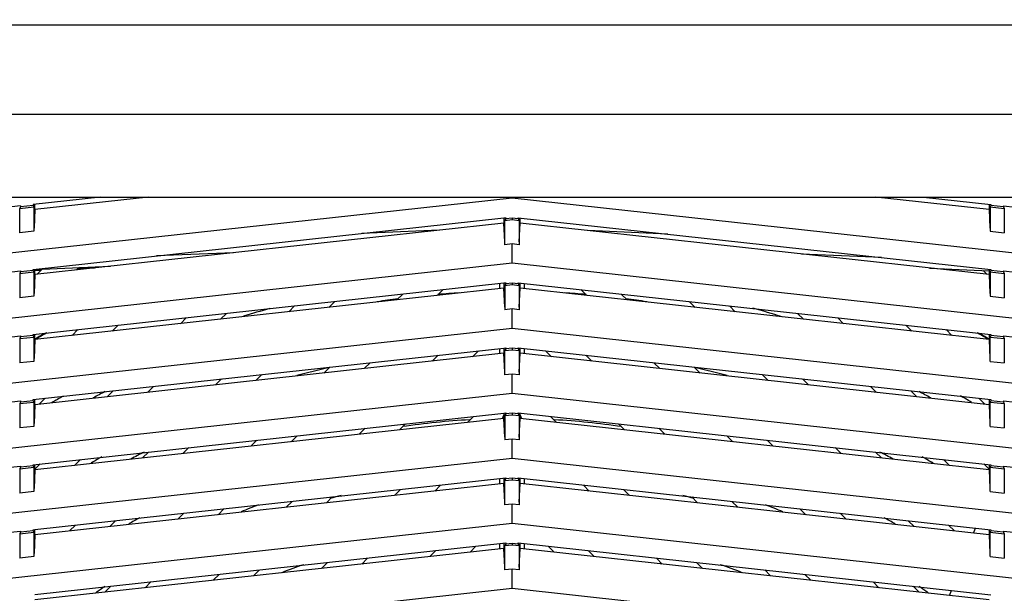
# Model space of a CAD drawing. Header units: inches. Extents: x 0 to 56.7, y 0 to 36.7.
# Tile 10 of 22: x 15.3 to 20.8, y 21.2 to 24.4. Entities that reach past the tile are written whole.
import ezdxf

# ---------------------------------------------------------------- set-up
doc = ezdxf.new("R2010")
doc.units = ezdxf.units.IN
doc.header["$LTSCALE"] = 3.116667
doc.header["$MEASUREMENT"] = 0
doc.layers.get('0').update_dxf_attribs({"linetype": 'CONTINUOUS'})
doc.styles.get("Standard").update_dxf_attribs({"font": 'txt', "width": 0.8})
doc.dimstyles.new('DIMSTYLE_1', dxfattribs={"dimtxt": 0.283333, "dimasz": 0.333333, "dimexe": 0.09, "dimexo": 0.07, "dimgap": 0.0425, "dimtad": 0, "dimtih": 1, "dimtoh": 1, "dimzin": 4, "dimdsep": 46, "dimtxsty": 'Standard', "dimblk": '_FILLED', "dimblk1": '_FILLED', "dimblk2": '_FILLED', "dimcen": 0.09, "dimadec": 0, "dimazin": 0, "dimtfac": 1, "dimtofl": 0, "dimtmove": 0, "dimatfit": 3, "dimldrblk": '_FILLED', "dimfxl": 0, "dimtolj": 1, "dimtzin": 4, "dimarcsym": 0})

# ---------------------------------------------------------------- blocks, each defined once
blk = doc.blocks.new('_FILLED')
at = {"color": 0, "linetype": 'ByBlock'}
blk.add_solid([(0, 0), (-1, 0.2), (-1, -0.2)], dxfattribs=at)
blk = doc.blocks.new('*D1')
at = {"color": 2, "linetype": 'Continuous'}
for p, q in [((11.6874, 24.0497), (11.6874, 25.6789)), ((24.4827, 24.0497), (24.4827, 25.6789)), ((11.6874, 25.3789), (17.3767, 25.3789)), ((24.4827, 25.3789), (18.7934, 25.3789))]:
    blk.add_line(p, q, dxfattribs=at)
at = {"color": 2, "linetype": 'Continuous', "xscale": 0.3333333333, "yscale": 0.3333333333, "zscale": 0.3333333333, "rotation": 180}
blk.add_blockref('_FILLED', (11.6874, 25.3789), dxfattribs=at)
at = {"color": 2, "linetype": 'Continuous', "xscale": 0.3333333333, "yscale": 0.3333333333, "zscale": 0.3333333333}
blk.add_blockref('_FILLED', (24.4827, 25.3789), dxfattribs=at)
at = {"color": 2, "linetype": 'Continuous', "insert": (18.0851, 25.5206), "char_height": 0.28333, "width": 1.133333, "attachment_point": 2, "line_spacing_factor": 0.9}
blk.add_mtext('12.80', dxfattribs=at)

msp = doc.modelspace()

# ---------------------------------------------------------------- linework, layer by layer
at = {"color": 6, "linetype": 'Continuous'}
for p, q in [((12.2583, 24.3872), (23.9118, 24.3872)), ((12.2583, 23.887), (23.9118, 23.887)), ((12.6323, 23.4226), (23.5378, 23.4226)), ((18.0851, 23.4161), (12.6323, 22.8189)), ((15.4034, 23.3754), (15.3337, 23.3678)), ((15.7808, 23.4226), (15.4034, 23.3813)), ((15.4034, 23.3813), (15.4034, 23.3754)), ((15.4034, 23.3754), (15.4082, 23.3676)), ((16.0504, 23.4226), (15.4135, 23.3529)), ((15.4135, 23.3529), (15.4135, 23.3824)), ((18.0851, 23.4161), (18.0851, 23.4226)), ((23.5378, 22.8189), (18.0851, 23.4161)), ((20.7566, 23.3529), (20.1198, 23.4226)), ((20.3894, 23.4226), (20.7668, 23.3813)), ((20.7566, 23.3813), (20.7566, 23.3529)), ((20.7668, 23.3754), (20.762, 23.3676)), ((20.7668, 23.3813), (20.7668, 23.3754)), ((20.8364, 23.3678), (20.7668, 23.3754)), ((15.3337, 23.3737), (12.6323, 23.0778)), ((15.3337, 23.3678), (15.3289, 23.3589)), ((15.3289, 23.3589), (15.4082, 23.3676)), ((15.3289, 23.2227), (15.3289, 23.3589)), ((15.3337, 23.3737), (15.3337, 23.3678)), ((15.4082, 23.3676), (15.4082, 23.2314)), ((15.4135, 23.3529), (15.4089, 23.2479)), ((20.7566, 23.3529), (20.7612, 23.2479)), ((20.762, 23.3676), (20.762, 23.2314)), ((20.762, 23.3676), (20.8412, 23.3589)), ((20.8364, 23.3737), (20.8364, 23.3678)), ((20.8364, 23.3737), (23.5378, 23.0778)), ((20.8364, 23.3678), (20.8412, 23.3589)), ((20.8412, 23.3589), (20.8412, 23.2227)), ((15.4034, 23.0171), (18.0401, 23.306)), ((18.0401, 23.2764), (15.4135, 22.9887)), ((18.0401, 23.306), (18.0502, 23.3068)), ((18.0401, 23.306), (18.0401, 23.2764)), ((18.0447, 23.1714), (18.0401, 23.2764)), ((18.0502, 23.3011), (18.0454, 23.2922)), ((18.0454, 23.2922), (18.0851, 23.2965)), ((18.0454, 23.1561), (18.0454, 23.2922)), ((18.0502, 23.3068), (18.0502, 23.3011)), ((18.0851, 23.3049), (18.0502, 23.3011)), ((18.0851, 23.3049), (18.0851, 23.2965)), ((18.1199, 23.3011), (18.0851, 23.3049)), ((18.0851, 23.2965), (18.1247, 23.2922)), ((18.1199, 23.3011), (18.1199, 23.307)), ((18.1199, 23.307), (20.7668, 23.0171)), ((18.1199, 23.3011), (18.1247, 23.2922)), ((18.1247, 23.2922), (18.1247, 23.1561)), ((18.1254, 23.1714), (18.1301, 23.2764)), ((18.1301, 23.2764), (18.1301, 23.307)), ((20.7566, 22.9887), (18.1301, 23.2764)), ((15.4082, 23.2314), (15.3289, 23.2227)), ((17.6771, 23.2366), (17.2446, 23.2189)), ((18.9576, 23.2153), (18.5093, 23.2348)), ((20.762, 23.2314), (20.8412, 23.2227)), ((18.0851, 23.1604), (18.0454, 23.1561)), ((18.0851, 23.0519), (18.0851, 23.1604)), ((18.1247, 23.1561), (18.0851, 23.1604)), ((16.5263, 23.1106), (16.0946, 23.0929)), ((20.1544, 23.0842), (19.706, 23.1038)), ((18.0851, 23.0519), (12.6323, 22.4547)), ((23.5378, 22.4547), (18.0851, 23.0519)), ((12.6323, 22.7137), (15.3337, 23.0095)), ((15.3337, 23.0036), (15.3289, 22.9947)), ((15.3289, 22.9947), (15.4082, 23.0034)), ((15.3289, 22.9947), (15.3289, 22.8585)), ((15.4034, 23.0112), (15.3337, 23.0036)), ((15.3337, 23.0095), (15.3337, 23.0036)), ((15.4034, 23.0112), (15.4034, 23.0171)), ((15.4034, 23.0112), (15.4082, 23.0034)), ((15.4082, 23.0034), (15.4082, 22.8672)), ((15.4123, 23.0177), (15.8374, 23.0351)), ((15.4464, 23.0122), (15.4126, 23.0107)), ((15.4135, 22.9887), (15.4135, 23.0171)), ((15.4274, 22.9931), (15.4536, 23.0194)), ((15.6626, 23.028), (15.6492, 23.0145)), ((15.7482, 23.0254), (15.656, 23.0214)), ((20.4223, 23.0253), (20.7576, 23.0107)), ((20.5176, 23.0178), (20.5141, 23.0213)), ((20.7237, 23.0122), (20.7428, 22.9931)), ((20.7566, 23.0171), (20.7566, 22.9887)), ((20.7668, 23.0112), (20.762, 23.0034)), ((20.762, 23.0034), (20.762, 22.8672)), ((20.762, 23.0034), (20.8412, 22.9947)), ((20.7668, 23.0171), (20.7668, 23.0112)), ((20.8364, 23.0036), (20.7668, 23.0112)), ((20.8364, 23.0095), (20.8364, 23.0036)), ((20.8364, 23.0095), (23.5378, 22.7137)), ((20.8364, 23.0036), (20.8412, 22.9947)), ((20.8412, 22.9947), (20.8412, 22.8585)), ((15.4034, 22.653), (18.0401, 22.9419)), ((15.4135, 22.9887), (15.4089, 22.8837)), ((18.0142, 22.939), (18.0142, 22.9094)), ((18.0401, 22.9419), (18.0502, 22.9426)), ((18.0401, 22.9419), (18.0401, 22.9122)), ((18.0502, 22.9369), (18.0454, 22.928)), ((18.0502, 22.9427), (18.0502, 22.9369)), ((18.0851, 22.9408), (18.0502, 22.9369)), ((18.0851, 22.9408), (18.0851, 22.9324)), ((18.1199, 22.9369), (18.0851, 22.9408)), ((18.1199, 22.9369), (18.1199, 22.9428)), ((18.1199, 22.9428), (20.7668, 22.653)), ((18.1199, 22.9369), (18.1247, 22.928)), ((18.1301, 22.9122), (18.1301, 22.9428)), ((18.1559, 22.9094), (18.1559, 22.9389)), ((20.7566, 22.9887), (20.7612, 22.8837)), ((18.0401, 22.9122), (15.4135, 22.6246)), ((17.4411, 22.8466), (17.4744, 22.8799)), ((17.6995, 22.9045), (17.6662, 22.8713)), ((18.0447, 22.8072), (18.0401, 22.9122)), ((18.0454, 22.928), (18.0851, 22.9324)), ((18.0454, 22.928), (18.0454, 22.7919)), ((18.0851, 22.9324), (18.1247, 22.928)), ((18.1247, 22.928), (18.1247, 22.7919)), ((18.1254, 22.8072), (18.1301, 22.9122)), ((20.7566, 22.6246), (18.1301, 22.9122)), ((18.5039, 22.8713), (18.4708, 22.9044)), ((18.6958, 22.8798), (18.729, 22.8466)), ((15.4082, 22.8672), (15.3289, 22.8585)), ((17.093, 22.8381), (17.0597, 22.8048)), ((19.1104, 22.8048), (19.0772, 22.838)), ((20.762, 22.8672), (20.8412, 22.8585)), ((16.4864, 22.7716), (16.4532, 22.7384)), ((16.8346, 22.7802), (16.8679, 22.8134)), ((18.0851, 22.7962), (18.0454, 22.7919)), ((18.0851, 22.6877), (18.0851, 22.7962)), ((18.1247, 22.7919), (18.0851, 22.7962)), ((19.3023, 22.8133), (19.3355, 22.7802)), ((19.7169, 22.7384), (19.6837, 22.7716)), ((16.2281, 22.7138), (16.2613, 22.747)), ((19.9088, 22.7469), (19.942, 22.7138)), ((18.0851, 22.6877), (12.6323, 22.0905)), ((15.6216, 22.6473), (15.6548, 22.6805)), ((15.8799, 22.7052), (15.8467, 22.672)), ((23.5378, 22.0905), (18.0851, 22.6877)), ((20.3234, 22.672), (20.2902, 22.7052)), ((20.5153, 22.6805), (20.5485, 22.6473)), ((12.6323, 22.3495), (15.3337, 22.6453)), ((15.3337, 22.6394), (15.3289, 22.6305)), ((15.3289, 22.6305), (15.4082, 22.6392)), ((15.3289, 22.6305), (15.3289, 22.4944)), ((15.4034, 22.6471), (15.3337, 22.6394)), ((15.3337, 22.6453), (15.3337, 22.6394)), ((15.4034, 22.6471), (15.4034, 22.653)), ((15.4034, 22.6471), (15.4082, 22.6392)), ((15.4082, 22.6392), (15.4082, 22.5031)), ((15.4135, 22.6246), (15.4089, 22.5195)), ((15.4135, 22.6246), (15.4135, 22.653)), ((20.7566, 22.653), (20.7566, 22.6246)), ((20.7566, 22.6246), (20.7612, 22.5195)), ((20.7668, 22.6471), (20.762, 22.6392)), ((20.762, 22.5031), (20.762, 22.6392)), ((20.762, 22.6392), (20.8412, 22.6305)), ((20.7668, 22.653), (20.7668, 22.6471)), ((20.8364, 22.6394), (20.7668, 22.6471)), ((20.8364, 22.6453), (20.8364, 22.6394)), ((20.8364, 22.6453), (23.5378, 22.3495)), ((20.8364, 22.6394), (20.8412, 22.6305)), ((20.8412, 22.6305), (20.8412, 22.4944)), ((15.4034, 22.2888), (18.0401, 22.5777)), ((17.897, 22.562), (17.8638, 22.5287)), ((18.0142, 22.5749), (18.0142, 22.5452)), ((18.0401, 22.5777), (18.0502, 22.5784)), ((18.0401, 22.5777), (18.0401, 22.548)), ((18.0502, 22.5728), (18.0454, 22.5639)), ((18.0454, 22.5639), (18.0851, 22.5682)), ((18.0454, 22.4277), (18.0454, 22.5639)), ((18.0502, 22.5785), (18.0502, 22.5728)), ((18.0851, 22.5766), (18.0502, 22.5728)), ((18.0851, 22.5766), (18.0851, 22.5682)), ((18.1199, 22.5728), (18.0851, 22.5766)), ((18.0851, 22.5682), (18.1247, 22.5639)), ((18.1199, 22.5728), (18.1199, 22.5787)), ((18.1199, 22.5787), (20.7668, 22.2888)), ((18.1199, 22.5728), (18.1247, 22.5639)), ((18.1247, 22.5639), (18.1247, 22.4277)), ((18.1301, 22.548), (18.1301, 22.5787)), ((18.1559, 22.5452), (18.1559, 22.5747)), ((18.3064, 22.5287), (18.2732, 22.5619)), ((15.4082, 22.5031), (15.3289, 22.4944)), ((18.0401, 22.548), (15.4135, 22.2604)), ((17.2905, 22.4956), (17.2573, 22.4623)), ((17.6387, 22.5041), (17.6719, 22.5374)), ((18.0447, 22.443), (18.0401, 22.548)), ((18.1254, 22.443), (18.1301, 22.548)), ((20.7566, 22.2604), (18.1301, 22.548)), ((18.4983, 22.5372), (18.5315, 22.5041)), ((18.9129, 22.4623), (18.8797, 22.4955)), ((20.762, 22.5031), (20.8412, 22.4944)), ((17.0322, 22.4376), (17.0654, 22.4709)), ((19.1048, 22.4708), (19.138, 22.4376)), ((16.4257, 22.3712), (16.4589, 22.4044)), ((16.684, 22.4291), (16.6508, 22.3959)), ((18.0851, 22.4321), (18.0454, 22.4277)), ((18.0851, 22.3235), (18.0851, 22.4321)), ((18.1247, 22.4277), (18.0851, 22.4321)), ((19.5194, 22.3959), (19.4862, 22.429)), ((19.7113, 22.4044), (19.7445, 22.3712)), ((15.8192, 22.3048), (15.8524, 22.338)), ((16.0775, 22.3626), (16.0443, 22.3295)), ((20.1259, 22.3295), (20.0927, 22.3626)), ((20.3178, 22.338), (20.351, 22.3048)), ((18.0851, 22.3235), (12.6323, 21.7264)), ((12.6323, 21.9853), (15.3337, 22.2812)), ((15.3337, 22.2753), (15.3289, 22.2663)), ((15.3289, 22.2663), (15.4082, 22.275)), ((15.4034, 22.2829), (15.3337, 22.2753)), ((15.3337, 22.2812), (15.3337, 22.2753)), ((15.4034, 22.2829), (15.4034, 22.2888)), ((15.4034, 22.2829), (15.4082, 22.275)), ((15.4082, 22.275), (15.4082, 22.1389)), ((15.4135, 22.2604), (15.4135, 22.2888)), ((15.4709, 22.2962), (15.4378, 22.263)), ((23.5378, 21.7264), (18.0851, 22.3235)), ((20.7324, 22.263), (20.6992, 22.2962)), ((20.7566, 22.2888), (20.7566, 22.2604)), ((20.7668, 22.2829), (20.762, 22.275)), ((20.762, 22.1389), (20.762, 22.275)), ((20.762, 22.275), (20.8412, 22.2663)), ((20.7668, 22.2888), (20.7668, 22.2829)), ((20.8364, 22.2753), (20.7668, 22.2829)), ((20.8364, 22.2812), (20.8364, 22.2753)), ((20.8364, 22.2812), (23.5378, 21.9853)), ((20.8364, 22.2753), (20.8412, 22.2663)), ((15.3289, 22.2663), (15.3289, 22.1302)), ((15.4135, 22.2604), (15.4089, 22.1553)), ((20.7566, 22.2604), (20.7612, 22.1553)), ((20.8412, 22.2663), (20.8412, 22.1302)), ((15.4034, 21.9246), (18.0401, 22.2135)), ((18.0401, 22.1839), (15.4135, 21.8962)), ((17.8362, 22.1615), (17.8695, 22.1948)), ((18.0324, 22.183), (18.0401, 22.2015)), ((18.0401, 22.2135), (18.0502, 22.2143)), ((18.0401, 22.2135), (18.0401, 22.1839)), ((18.0447, 22.0788), (18.0401, 22.1839)), ((18.0502, 22.2086), (18.0454, 22.1997)), ((18.0454, 22.1997), (18.0851, 22.204)), ((18.0454, 22.1997), (18.0454, 22.0635)), ((18.0502, 22.2143), (18.0502, 22.2086)), ((18.0851, 22.2124), (18.0502, 22.2086)), ((18.0851, 22.2124), (18.0851, 22.204)), ((18.1199, 22.2086), (18.0851, 22.2124)), ((18.0851, 22.204), (18.1247, 22.1997)), ((18.1199, 22.2086), (18.1199, 22.2145)), ((18.1199, 22.2145), (20.7668, 21.9246)), ((18.1199, 22.2086), (18.1247, 22.1997)), ((18.1247, 22.1997), (18.1247, 22.0635)), ((18.1254, 22.0788), (18.1301, 22.1839)), ((18.1301, 22.1839), (18.1301, 22.2145)), ((18.1301, 22.2015), (18.1377, 22.183)), ((20.7566, 21.8962), (18.1301, 22.1839)), ((18.3008, 22.1947), (18.3339, 22.1615)), ((15.4082, 22.1389), (15.3289, 22.1302)), ((17.2297, 22.0951), (17.263, 22.1284)), ((17.4881, 22.153), (17.4548, 22.1198)), ((18.7153, 22.1198), (18.6822, 22.1529)), ((18.9073, 22.1283), (18.9404, 22.0951)), ((20.762, 22.1389), (20.8412, 22.1302)), ((16.6232, 22.0287), (16.6564, 22.0619)), ((16.8815, 22.0866), (16.8483, 22.0533)), ((18.0851, 22.0679), (18.0454, 22.0635)), ((18.0851, 21.9594), (18.0851, 22.0679)), ((18.1247, 22.0635), (18.0851, 22.0679)), ((19.3218, 22.0533), (19.2887, 22.0865)), ((19.5138, 22.0618), (19.5469, 22.0287)), ((16.275, 22.0201), (16.2418, 21.9869)), ((19.9283, 21.9869), (19.8952, 22.0201)), ((18.0851, 21.9594), (12.6323, 21.3622)), ((15.6685, 21.9537), (15.6353, 21.9205)), ((16.0167, 21.9623), (16.0499, 21.9955)), ((23.5378, 21.3622), (18.0851, 21.9594)), ((20.1203, 21.9954), (20.1534, 21.9623)), ((20.5348, 21.9205), (20.5017, 21.9537)), ((12.6323, 21.6211), (15.3337, 21.917)), ((15.3337, 21.9111), (15.3289, 21.9022)), ((15.3289, 21.9022), (15.4082, 21.9109)), ((15.3289, 21.9022), (15.3289, 21.766)), ((15.4034, 21.9187), (15.3337, 21.9111)), ((15.3337, 21.917), (15.3337, 21.9111)), ((15.4034, 21.9187), (15.4034, 21.9246)), ((15.4034, 21.9187), (15.4082, 21.9109)), ((15.4082, 21.9109), (15.4082, 21.7747)), ((15.4135, 21.8962), (15.4089, 21.7912)), ((15.4121, 21.8977), (15.4434, 21.929)), ((15.4135, 21.8962), (15.4135, 21.9246)), ((20.7268, 21.929), (20.7581, 21.8977)), ((20.7566, 21.9246), (20.7566, 21.8962)), ((20.7566, 21.8962), (20.7612, 21.7912)), ((20.7668, 21.9187), (20.762, 21.9109)), ((20.762, 21.7747), (20.762, 21.9109)), ((20.762, 21.9109), (20.8412, 21.9022)), ((20.7668, 21.9246), (20.7668, 21.9187)), ((20.8364, 21.9111), (20.7668, 21.9187)), ((20.8364, 21.917), (20.8364, 21.9111)), ((20.8364, 21.917), (23.5378, 21.6211)), ((20.8364, 21.9111), (20.8412, 21.9022)), ((20.8412, 21.9022), (20.8412, 21.766)), ((15.4135, 21.5614), (18.0502, 21.8503)), ((18.0142, 21.8464), (18.0142, 21.8169)), ((18.0401, 21.8503), (18.0401, 21.8197)), ((18.0454, 21.8355), (18.0502, 21.8444)), ((18.0454, 21.8355), (18.0851, 21.8399)), ((18.0454, 21.6994), (18.0454, 21.8355)), ((18.0502, 21.8503), (18.0502, 21.8444)), ((18.0851, 21.8482), (18.0502, 21.8444)), ((18.0851, 21.8482), (18.0851, 21.8399)), ((18.1199, 21.8444), (18.0851, 21.8482)), ((18.0851, 21.8399), (18.1247, 21.8355)), ((18.1199, 21.8444), (18.1199, 21.8503)), ((18.1199, 21.8503), (20.7668, 21.5604)), ((18.1199, 21.8444), (18.1247, 21.8355)), ((18.1247, 21.8355), (18.1247, 21.6994)), ((18.1301, 21.8197), (18.1301, 21.8503)), ((18.1559, 21.8169), (18.1559, 21.8464)), ((18.0401, 21.8197), (15.4135, 21.532)), ((17.4272, 21.7526), (17.4604, 21.7857)), ((17.6855, 21.8104), (17.6523, 21.7772)), ((18.0447, 21.7147), (18.0401, 21.8197)), ((18.1254, 21.7147), (18.1301, 21.8197)), ((20.7566, 21.532), (18.1301, 21.8197)), ((18.5178, 21.7772), (18.4846, 21.8104)), ((18.7097, 21.7857), (18.7429, 21.7526)), ((15.4082, 21.7747), (15.3289, 21.766)), ((17.0789, 21.7439), (17.0458, 21.7108)), ((19.1243, 21.7108), (19.0911, 21.744)), ((20.762, 21.7747), (20.8412, 21.766)), ((16.4724, 21.6774), (16.4393, 21.6444)), ((16.8207, 21.6861), (16.8538, 21.7192)), ((18.0851, 21.7037), (18.0454, 21.6994)), ((18.0851, 21.5952), (18.0851, 21.7037)), ((18.1247, 21.6994), (18.0851, 21.7037)), ((19.3162, 21.7193), (19.3494, 21.6861)), ((19.7308, 21.6444), (19.6976, 21.6775)), ((16.2142, 21.6197), (16.2473, 21.6528)), ((19.9227, 21.6529), (19.9559, 21.6197)), ((18.0851, 21.5952), (12.6323, 20.998)), ((15.4034, 21.5607), (15.4135, 21.5614)), ((15.4034, 21.5545), (15.4034, 21.5606)), ((15.4135, 21.532), (15.4135, 21.5607)), ((15.6077, 21.5533), (15.6408, 21.5863)), ((15.8659, 21.611), (15.8328, 21.578)), ((23.5378, 20.998), (18.0851, 21.5952)), ((20.3373, 21.578), (20.3041, 21.6111)), ((20.5292, 21.5865), (20.5624, 21.5533)), ((20.7566, 21.5604), (20.7566, 21.532)), ((20.7668, 21.5604), (20.7668, 21.5545)), ((12.6323, 21.257), (15.3337, 21.5528)), ((15.3337, 21.5469), (15.3289, 21.538)), ((15.3289, 21.538), (15.4082, 21.5467)), ((15.3289, 21.538), (15.3289, 21.4019)), ((15.4034, 21.5545), (15.3337, 21.5469)), ((15.3337, 21.5528), (15.3337, 21.5469)), ((15.4034, 21.5545), (15.4082, 21.5467)), ((15.4082, 21.5467), (15.4082, 21.4105)), ((15.4135, 21.532), (15.4089, 21.427)), ((20.7566, 21.532), (20.7612, 21.427)), ((20.7668, 21.5545), (20.762, 21.5467)), ((20.762, 21.4105), (20.762, 21.5467)), ((20.762, 21.5467), (20.8412, 21.538)), ((20.8364, 21.5469), (20.7668, 21.5545)), ((20.8364, 21.5528), (20.8364, 21.5469)), ((20.8364, 21.5528), (23.5378, 21.257)), ((20.8364, 21.5469), (20.8412, 21.538)), ((20.8412, 21.538), (20.8412, 21.4019)), ((15.4135, 21.1973), (18.0502, 21.4862)), ((18.0401, 21.4555), (15.4135, 21.1679)), ((17.883, 21.4678), (17.8499, 21.4347)), ((18.0142, 21.4822), (18.0142, 21.4527)), ((18.0401, 21.4862), (18.0401, 21.4555)), ((18.0447, 21.3505), (18.0401, 21.4555)), ((18.0502, 21.4802), (18.0454, 21.4713)), ((18.0454, 21.4713), (18.0851, 21.4757)), ((18.0454, 21.3352), (18.0454, 21.4713)), ((18.0502, 21.4862), (18.0502, 21.4802)), ((18.0851, 21.4841), (18.0502, 21.4802)), ((18.0851, 21.4841), (18.0851, 21.4757)), ((18.1199, 21.4802), (18.0851, 21.4841)), ((18.0851, 21.4757), (18.1247, 21.4713)), ((18.1199, 21.4802), (18.1199, 21.4862)), ((18.1199, 21.4862), (20.7668, 21.1963)), ((18.1199, 21.4802), (18.1247, 21.4713)), ((18.1247, 21.4713), (18.1247, 21.3352)), ((18.1254, 21.3505), (18.1301, 21.4555)), ((18.1301, 21.4555), (18.1301, 21.4862)), ((20.7566, 21.1679), (18.1301, 21.4555)), ((18.1559, 21.4527), (18.1559, 21.4822)), ((18.3203, 21.4347), (18.2871, 21.4678)), ((15.4082, 21.4105), (15.3289, 21.4019)), ((17.2765, 21.4014), (17.2434, 21.3683)), ((17.6248, 21.41), (17.6579, 21.4432)), ((18.5122, 21.4432), (18.5454, 21.41)), ((18.9268, 21.3683), (18.8936, 21.4014)), ((20.762, 21.4105), (20.8412, 21.4019)), ((17.0183, 21.3436), (17.0514, 21.3767)), ((18.0851, 21.3395), (18.0454, 21.3352)), ((18.0851, 21.231), (18.0851, 21.3395)), ((18.1247, 21.3352), (18.0851, 21.3395)), ((19.1187, 21.3768), (19.1519, 21.3436)), ((16.4118, 21.2772), (16.4448, 21.3103)), ((16.6699, 21.3349), (16.6369, 21.3018)), ((19.5333, 21.3018), (19.5001, 21.335)), ((19.7252, 21.3103), (19.7584, 21.2772)), ((18.0851, 21.231), (12.6323, 20.6339)), ((15.8053, 21.2108), (15.8383, 21.2438)), ((16.0634, 21.2685), (16.0304, 21.2354)), ((23.5378, 20.6339), (18.0851, 21.231)), ((20.1398, 21.2354), (20.1066, 21.2686)), ((20.3317, 21.2439), (20.3648, 21.2108))]:
    msp.add_line(p, q, dxfattribs=at)
at = {"color": 7, "linetype": 'Continuous'}
for p, q in [((20.669, 21.5416), (20.6798, 21.57)), ((20.5348, 21.1921), (20.5457, 21.2205))]:
    msp.add_line(p, q, dxfattribs=at)
at = {"color": 6, "linetype": 'Continuous'}
for centre, radius, start, end in [((18.0851, 17.9896), 4.9055, 93.4174, 94.8513), ((18.0851, 17.9896), 4.9055, 85.1487, 86.5826), ((18.0851, 17.9896), 4.9055, 97.4749, 98.85), ((18.0851, 17.9896), 4.9055, 81.15, 82.5251), ((18.0848, 17.99), 5.3518, 119.216, 119.8949), ((18.0848, 17.99), 5.349, 119.1422, 119.8943), ((18.0853, 17.99), 5.3491, 60.1057, 60.8577), ((18.0853, 17.99), 5.3518, 60.1051, 60.7838), ((18.0851, 17.9896), 4.5945, 102.8749, 105.195), ((18.0851, 17.9896), 4.5945, 74.805, 77.1251), ((18.0851, 17.9896), 4.9055, 117.6808, 118.5555), ((18.0851, 17.9896), 4.9055, 61.4445, 62.3186), ((18.0851, 17.9896), 4.1929, 93.2323, 98.4105), ((18.0851, 17.9896), 4.1929, 81.5895, 86.7677), ((18.0851, 17.9896), 4.5945, 119.9821, 120.8678), ((18.0851, 17.9896), 4.5039, 117.2046, 118.2801), ((18.0851, 17.9896), 4.5039, 61.7199, 62.7943), ((18.0851, 17.9896), 4.5945, 59.1322, 60.0173), ((18.0851, 17.9896), 3.8819, 104.2714, 105.1972), ((18.0851, 17.9896), 3.8819, 74.8028, 75.733), ((18.0851, 17.9896), 3.9724, 110.9429, 112.4527), ((18.0851, 17.9896), 3.9724, 67.5473, 69.0605), ((18.0851, 17.9896), 4.1929, 119.8075, 120.7742), ((18.0851, 17.9896), 4.1929, 59.2258, 60.1958), ((18.0851, 17.9896), 3.5709, 109.0647, 111.1493), ((18.0851, 17.9896), 3.5709, 68.8507, 70.9392), ((18.0851, 17.9896), 3.9724, 125.0328, 125.9163), ((18.0851, 17.9896), 3.9724, 54.0837, 54.9704)]:
    msp.add_arc(centre, radius, start, end, dxfattribs=at)
at = {"color": 7, "linetype": 'Continuous'}
for start, end in [(105.7545, 107.4997), (72.3841, 74.3425), (120.1882, 121.0408), (59.0075, 59.8271)]:
    msp.add_arc((18.0851, 17.9896), 4.997, start, end, dxfattribs=at)

# ---------------------------------------------------------------- dimensions: what is measured, and where the dimension line sits
at = {"color": 2, "linetype": 'Continuous'}
dim = msp.add_linear_dim(base=(11.6874, 25.3789), p1=(24.4827, 23.9797), p2=(11.6874, 23.9797), angle=180, dimstyle='DIMSTYLE_1', dxfattribs=at)
dim.commit()
dim.dimension.update_dxf_attribs({"geometry": '*D1', "text_midpoint": (18.0851, 25.3789), "dimtype": 160})

doc.saveas('drawing.dxf')
